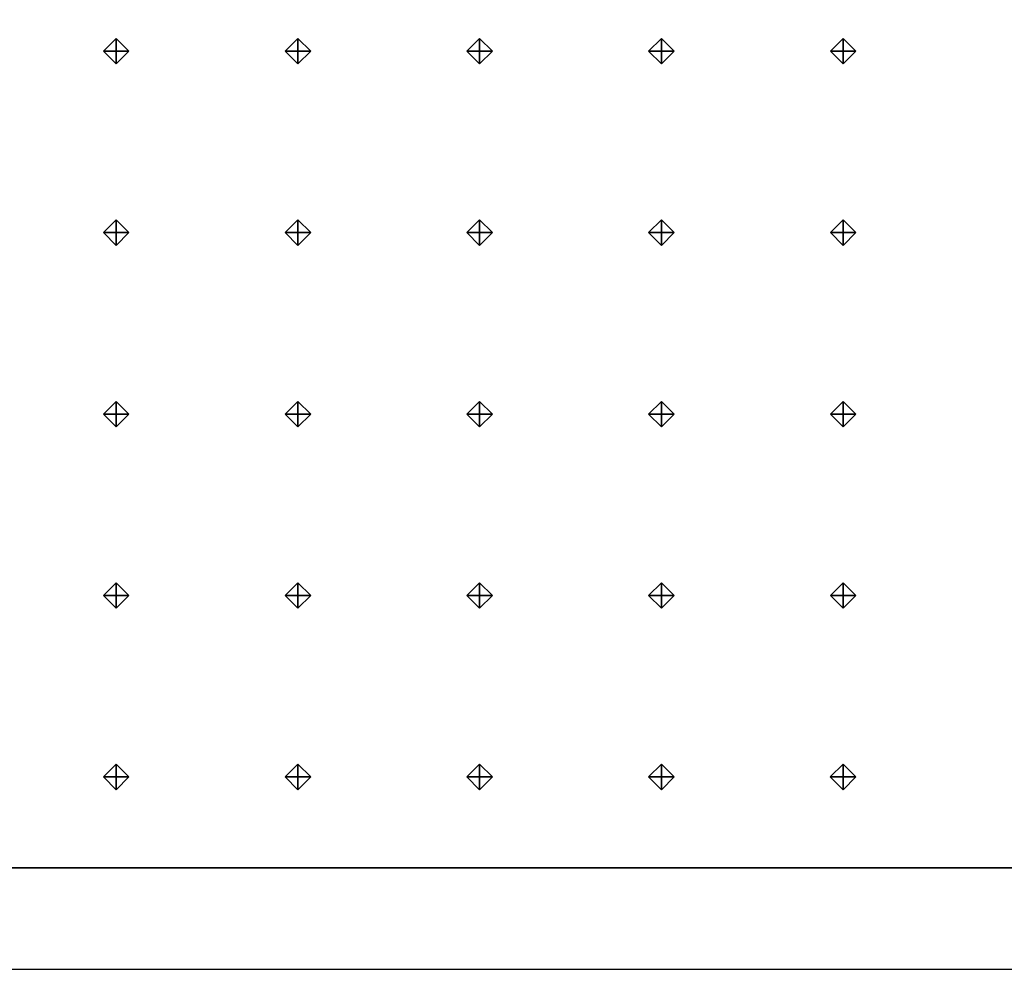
# Model space of a CAD drawing. Header units: inches. Extents: x 0.1 to 82.8, y 0.2 to 48.3.
# Tile 96 of 110: x 42 to 43.9, y 0.2 to 2.1. Entities that reach past the tile are written whole.
import ezdxf

# ---------------------------------------------------------------- set-up
doc = ezdxf.new("R2010")
doc.units = ezdxf.units.IN
doc.header["$MEASUREMENT"] = 0
doc.layers.add('DLX_CALC', color=3, linetype='Continuous', true_color=0x00ff00)
doc.layers.add('DLX_CONT', color=7, linetype='Continuous', true_color=0x969696)

msp = doc.modelspace()

# ---------------------------------------------------------------- linework, layer by layer
at = {"layer": 'DLX_CALC'}
for points in [[(45.5733, 2.913, 0), (0.3485, 2.9132, 0), (0.3485, 0.4132, 0), (45.5733, 0.413, 0), (45.5733, 2.913, 0)], [(0.4956, 0.4132, 0), (45.5733, 0.413, 0)]]:
    msp.add_polyline3d(points, dxfattribs=at)
at = {"layer": 'DLX_CONT'}
for points in [[(0.3485, 0.4132, 0), (45.6485, 0.413, 0)], [(0.3485, 0.4132, 0), (45.5733, 0.413, 0)], [(45.5733, 0.413, 0), (0.3485, 0.4132, 0)], [(45.5733, 0.413, 0), (0.3485, 0.4132, 0)], [(0.3485, 0.4132, 0), (45.5733, 0.413, 0)], [(0.3485, 0.4132, 0), (45.5733, 0.413, 0)], [(45.5733, 0.413, 0), (0.3485, 0.4132, 0)], [(45.5733, 0.413, 0), (0.3485, 0.4132, 0)], [(0.3485, 0.4132, 0), (45.5733, 0.413, 0)], [(45.5733, 0.413, 0), (0.3485, 0.4132, 0)], [(45.5733, 0.413, 0), (0.3485, 0.4132, 0)], [(0.3485, 0.4132, 0), (45.5733, 0.413, 0)], [(0.3485, 0.4132, 0), (45.5733, 0.413, 0)], [(45.5733, 0.413, 0), (0.3485, 0.4132, 0)], [(45.5733, 0.413, 0), (0.3485, 0.4132, 0)], [(0.3485, 0.4132, 0), (45.5733, 0.413, 0)], [(0.3485, 0.4132, 0), (45.5733, 0.413, 0)], [(45.5733, 0.413, 0), (0.3485, 0.4132, 0)], [(45.5733, 0.413, 0), (0.3485, 0.4132, 0)], [(0.3485, 0.4132, 0), (45.5733, 0.413, 0)], [(0.3485, 0.4132, 0), (45.5733, 0.413, 0)], [(45.5733, 0.413, 0), (0.3485, 0.4132, 0)], [(45.5733, 0.413, 0), (0.3485, 0.4132, 0)], [(0.3485, 0.4132, 0), (45.5733, 0.413, 0)], [(0.3485, 0.4132, 0), (45.5733, 0.413, 0)], [(45.5733, 0.413, 0), (0.3485, 0.4132, 0)], [(0.3485, 0.4132, 0), (45.5733, 0.413, 0)], [(45.5733, 0.413, 0), (0.3485, 0.4132, 0)], [(0.3485, 0.4132, 0), (45.5733, 0.413, 0)], [(0.3889, 0.4132, 0), (45.6485, 0.413, 0)], [(45.6485, 0.413, 0), (0.3889, 0.4132, 0)], [(45.6137, 0.413, 0), (0.3889, 0.4132, 0)], [(0.3889, 0.4132, 0), (45.6137, 0.413, 0)], [(45.6485, 0.413, 0), (0.4237, 0.4132, 0)], [(0.4237, 0.4132, 0), (45.6485, 0.413, 0)], [(0.4237, 0.4132, 0), (45.6485, 0.413, 0)], [(45.6137, 0.413, 0), (0.4237, 0.4132, 0)], [(45.6485, 0.413, 0), (0.4237, 0.4132, 0)], [(0.4237, 0.4132, 0), (45.6137, 0.413, 0)], [(0.4237, 0.4132, 0), (45.6137, 0.413, 0)], [(45.6137, 0.413, 0), (0.4237, 0.4132, 0)], [(0.1485, 0.2132, 0), (45.8485, 0.213, 0)]]:
    msp.add_polyline3d(points, dxfattribs=at)

# ---------------------------------------------------------------- meshes
at = {"layer": 'DLX_CALC'}
mesh = msp.add_polyface(dxfattribs=at)
corners = [(42.1746, 1.9952), (42.1996, 2.0202), (42.1746, 2.0202), (42.1996, 2.0202), (42.1746, 2.0452), (42.1746, 2.0202), (42.1746, 2.0452), (42.1496, 2.0202), (42.1746, 2.0202), (42.1496, 2.0202), (42.1746, 1.9952), (42.1746, 2.0202), (42.1996, 2.0202), (42.1746, 1.9952), (42.1746, 2.0202), (42.1746, 2.0452), (42.1996, 2.0202), (42.1746, 2.0202), (42.1496, 2.0202), (42.1746, 2.0452), (42.1746, 2.0202), (42.1746, 1.9952), (42.1496, 2.0202), (42.1746, 2.0202)]
mesh.append_faces([[corners[k] for k in face] for face in [(0, 1, 2), (3, 4, 5), (6, 7, 8), (9, 10, 11), (12, 13, 14), (15, 16, 17), (18, 19, 20), (21, 22, 23)]])
mesh = msp.add_polyface(dxfattribs=at)
corners = [(42.5324, 1.9952), (42.5574, 2.0202), (42.5324, 2.0202), (42.5574, 2.0202), (42.5324, 2.0452), (42.5324, 2.0202), (42.5324, 2.0452), (42.5074, 2.0202), (42.5324, 2.0202), (42.5074, 2.0202), (42.5324, 1.9952), (42.5324, 2.0202), (42.5574, 2.0202), (42.5324, 1.9952), (42.5324, 2.0202), (42.5324, 2.0452), (42.5574, 2.0202), (42.5324, 2.0202), (42.5074, 2.0202), (42.5324, 2.0452), (42.5324, 2.0202), (42.5324, 1.9952), (42.5074, 2.0202), (42.5324, 2.0202)]
mesh.append_faces([[corners[k] for k in face] for face in [(0, 1, 2), (3, 4, 5), (6, 7, 8), (9, 10, 11), (12, 13, 14), (15, 16, 17), (18, 19, 20), (21, 22, 23)]])
mesh = msp.add_polyface(dxfattribs=at)
corners = [(42.8901, 1.9952), (42.9151, 2.0202), (42.8901, 2.0202), (42.9151, 2.0202), (42.8901, 2.0452), (42.8901, 2.0202), (42.8901, 2.0452), (42.8651, 2.0202), (42.8901, 2.0202), (42.8651, 2.0202), (42.8901, 1.9952), (42.8901, 2.0202), (42.9151, 2.0202), (42.8901, 1.9952), (42.8901, 2.0202), (42.8901, 2.0452), (42.9151, 2.0202), (42.8901, 2.0202), (42.8651, 2.0202), (42.8901, 2.0452), (42.8901, 2.0202), (42.8901, 1.9952), (42.8651, 2.0202), (42.8901, 2.0202)]
mesh.append_faces([[corners[k] for k in face] for face in [(0, 1, 2), (3, 4, 5), (6, 7, 8), (9, 10, 11), (12, 13, 14), (15, 16, 17), (18, 19, 20), (21, 22, 23)]])
mesh = msp.add_polyface(dxfattribs=at)
corners = [(43.2479, 1.9952), (43.2729, 2.0202), (43.2479, 2.0202), (43.2729, 2.0202), (43.2479, 2.0452), (43.2479, 2.0202), (43.2479, 2.0452), (43.2229, 2.0202), (43.2479, 2.0202), (43.2229, 2.0202), (43.2479, 1.9952), (43.2479, 2.0202), (43.2729, 2.0202), (43.2479, 1.9952), (43.2479, 2.0202), (43.2479, 2.0452), (43.2729, 2.0202), (43.2479, 2.0202), (43.2229, 2.0202), (43.2479, 2.0452), (43.2479, 2.0202), (43.2479, 1.9952), (43.2229, 2.0202), (43.2479, 2.0202)]
mesh.append_faces([[corners[k] for k in face] for face in [(0, 1, 2), (3, 4, 5), (6, 7, 8), (9, 10, 11), (12, 13, 14), (15, 16, 17), (18, 19, 20), (21, 22, 23)]])
mesh = msp.add_polyface(dxfattribs=at)
corners = [(43.6057, 1.9952), (43.6307, 2.0202), (43.6057, 2.0202), (43.6307, 2.0202), (43.6057, 2.0452), (43.6057, 2.0202), (43.6057, 2.0452), (43.5807, 2.0202), (43.6057, 2.0202), (43.5807, 2.0202), (43.6057, 1.9952), (43.6057, 2.0202), (43.6307, 2.0202), (43.6057, 1.9952), (43.6057, 2.0202), (43.6057, 2.0452), (43.6307, 2.0202), (43.6057, 2.0202), (43.5807, 2.0202), (43.6057, 2.0452), (43.6057, 2.0202), (43.6057, 1.9952), (43.5807, 2.0202), (43.6057, 2.0202)]
mesh.append_faces([[corners[k] for k in face] for face in [(0, 1, 2), (3, 4, 5), (6, 7, 8), (9, 10, 11), (12, 13, 14), (15, 16, 17), (18, 19, 20), (21, 22, 23)]])
mesh = msp.add_polyface(dxfattribs=at)
corners = [(42.1746, 1.638), (42.1996, 1.663), (42.1746, 1.663), (42.1996, 1.663), (42.1746, 1.688), (42.1746, 1.663), (42.1746, 1.688), (42.1496, 1.663), (42.1746, 1.663), (42.1496, 1.663), (42.1746, 1.638), (42.1746, 1.663), (42.1996, 1.663), (42.1746, 1.638), (42.1746, 1.663), (42.1746, 1.688), (42.1996, 1.663), (42.1746, 1.663), (42.1496, 1.663), (42.1746, 1.688), (42.1746, 1.663), (42.1746, 1.638), (42.1496, 1.663), (42.1746, 1.663)]
mesh.append_faces([[corners[k] for k in face] for face in [(0, 1, 2), (3, 4, 5), (6, 7, 8), (9, 10, 11), (12, 13, 14), (15, 16, 17), (18, 19, 20), (21, 22, 23)]])
mesh = msp.add_polyface(dxfattribs=at)
corners = [(42.5324, 1.638), (42.5574, 1.663), (42.5324, 1.663), (42.5574, 1.663), (42.5324, 1.688), (42.5324, 1.663), (42.5324, 1.688), (42.5074, 1.663), (42.5324, 1.663), (42.5074, 1.663), (42.5324, 1.638), (42.5324, 1.663), (42.5574, 1.663), (42.5324, 1.638), (42.5324, 1.663), (42.5324, 1.688), (42.5574, 1.663), (42.5324, 1.663), (42.5074, 1.663), (42.5324, 1.688), (42.5324, 1.663), (42.5324, 1.638), (42.5074, 1.663), (42.5324, 1.663)]
mesh.append_faces([[corners[k] for k in face] for face in [(0, 1, 2), (3, 4, 5), (6, 7, 8), (9, 10, 11), (12, 13, 14), (15, 16, 17), (18, 19, 20), (21, 22, 23)]])
mesh = msp.add_polyface(dxfattribs=at)
corners = [(42.8901, 1.638), (42.9151, 1.663), (42.8901, 1.663), (42.9151, 1.663), (42.8901, 1.688), (42.8901, 1.663), (42.8901, 1.688), (42.8651, 1.663), (42.8901, 1.663), (42.8651, 1.663), (42.8901, 1.638), (42.8901, 1.663), (42.9151, 1.663), (42.8901, 1.638), (42.8901, 1.663), (42.8901, 1.688), (42.9151, 1.663), (42.8901, 1.663), (42.8651, 1.663), (42.8901, 1.688), (42.8901, 1.663), (42.8901, 1.638), (42.8651, 1.663), (42.8901, 1.663)]
mesh.append_faces([[corners[k] for k in face] for face in [(0, 1, 2), (3, 4, 5), (6, 7, 8), (9, 10, 11), (12, 13, 14), (15, 16, 17), (18, 19, 20), (21, 22, 23)]])
mesh = msp.add_polyface(dxfattribs=at)
corners = [(43.2479, 1.638), (43.2729, 1.663), (43.2479, 1.663), (43.2729, 1.663), (43.2479, 1.688), (43.2479, 1.663), (43.2479, 1.688), (43.2229, 1.663), (43.2479, 1.663), (43.2229, 1.663), (43.2479, 1.638), (43.2479, 1.663), (43.2729, 1.663), (43.2479, 1.638), (43.2479, 1.663), (43.2479, 1.688), (43.2729, 1.663), (43.2479, 1.663), (43.2229, 1.663), (43.2479, 1.688), (43.2479, 1.663), (43.2479, 1.638), (43.2229, 1.663), (43.2479, 1.663)]
mesh.append_faces([[corners[k] for k in face] for face in [(0, 1, 2), (3, 4, 5), (6, 7, 8), (9, 10, 11), (12, 13, 14), (15, 16, 17), (18, 19, 20), (21, 22, 23)]])
mesh = msp.add_polyface(dxfattribs=at)
corners = [(43.6057, 1.638), (43.6307, 1.663), (43.6057, 1.663), (43.6307, 1.663), (43.6057, 1.688), (43.6057, 1.663), (43.6057, 1.688), (43.5807, 1.663), (43.6057, 1.663), (43.5807, 1.663), (43.6057, 1.638), (43.6057, 1.663), (43.6307, 1.663), (43.6057, 1.638), (43.6057, 1.663), (43.6057, 1.688), (43.6307, 1.663), (43.6057, 1.663), (43.5807, 1.663), (43.6057, 1.688), (43.6057, 1.663), (43.6057, 1.638), (43.5807, 1.663), (43.6057, 1.663)]
mesh.append_faces([[corners[k] for k in face] for face in [(0, 1, 2), (3, 4, 5), (6, 7, 8), (9, 10, 11), (12, 13, 14), (15, 16, 17), (18, 19, 20), (21, 22, 23)]])
mesh = msp.add_polyface(dxfattribs=at)
corners = [(42.1746, 1.2809), (42.1996, 1.3059), (42.1746, 1.3059), (42.1996, 1.3059), (42.1746, 1.3309), (42.1746, 1.3059), (42.1746, 1.3309), (42.1496, 1.3059), (42.1746, 1.3059), (42.1496, 1.3059), (42.1746, 1.2809), (42.1746, 1.3059), (42.1996, 1.3059), (42.1746, 1.2809), (42.1746, 1.3059), (42.1746, 1.3309), (42.1996, 1.3059), (42.1746, 1.3059), (42.1496, 1.3059), (42.1746, 1.3309), (42.1746, 1.3059), (42.1746, 1.2809), (42.1496, 1.3059), (42.1746, 1.3059)]
mesh.append_faces([[corners[k] for k in face] for face in [(0, 1, 2), (3, 4, 5), (6, 7, 8), (9, 10, 11), (12, 13, 14), (15, 16, 17), (18, 19, 20), (21, 22, 23)]])
mesh = msp.add_polyface(dxfattribs=at)
corners = [(42.5324, 1.2809), (42.5574, 1.3059), (42.5324, 1.3059), (42.5574, 1.3059), (42.5324, 1.3309), (42.5324, 1.3059), (42.5324, 1.3309), (42.5074, 1.3059), (42.5324, 1.3059), (42.5074, 1.3059), (42.5324, 1.2809), (42.5324, 1.3059), (42.5574, 1.3059), (42.5324, 1.2809), (42.5324, 1.3059), (42.5324, 1.3309), (42.5574, 1.3059), (42.5324, 1.3059), (42.5074, 1.3059), (42.5324, 1.3309), (42.5324, 1.3059), (42.5324, 1.2809), (42.5074, 1.3059), (42.5324, 1.3059)]
mesh.append_faces([[corners[k] for k in face] for face in [(0, 1, 2), (3, 4, 5), (6, 7, 8), (9, 10, 11), (12, 13, 14), (15, 16, 17), (18, 19, 20), (21, 22, 23)]])
mesh = msp.add_polyface(dxfattribs=at)
corners = [(42.8901, 1.2809), (42.9151, 1.3059), (42.8901, 1.3059), (42.9151, 1.3059), (42.8901, 1.3309), (42.8901, 1.3059), (42.8901, 1.3309), (42.8651, 1.3059), (42.8901, 1.3059), (42.8651, 1.3059), (42.8901, 1.2809), (42.8901, 1.3059), (42.9151, 1.3059), (42.8901, 1.2809), (42.8901, 1.3059), (42.8901, 1.3309), (42.9151, 1.3059), (42.8901, 1.3059), (42.8651, 1.3059), (42.8901, 1.3309), (42.8901, 1.3059), (42.8901, 1.2809), (42.8651, 1.3059), (42.8901, 1.3059)]
mesh.append_faces([[corners[k] for k in face] for face in [(0, 1, 2), (3, 4, 5), (6, 7, 8), (9, 10, 11), (12, 13, 14), (15, 16, 17), (18, 19, 20), (21, 22, 23)]])
mesh = msp.add_polyface(dxfattribs=at)
corners = [(43.2479, 1.2809), (43.2729, 1.3059), (43.2479, 1.3059), (43.2729, 1.3059), (43.2479, 1.3309), (43.2479, 1.3059), (43.2479, 1.3309), (43.2229, 1.3059), (43.2479, 1.3059), (43.2229, 1.3059), (43.2479, 1.2809), (43.2479, 1.3059), (43.2729, 1.3059), (43.2479, 1.2809), (43.2479, 1.3059), (43.2479, 1.3309), (43.2729, 1.3059), (43.2479, 1.3059), (43.2229, 1.3059), (43.2479, 1.3309), (43.2479, 1.3059), (43.2479, 1.2809), (43.2229, 1.3059), (43.2479, 1.3059)]
mesh.append_faces([[corners[k] for k in face] for face in [(0, 1, 2), (3, 4, 5), (6, 7, 8), (9, 10, 11), (12, 13, 14), (15, 16, 17), (18, 19, 20), (21, 22, 23)]])
mesh = msp.add_polyface(dxfattribs=at)
corners = [(43.6057, 1.2809), (43.6307, 1.3059), (43.6057, 1.3059), (43.6307, 1.3059), (43.6057, 1.3309), (43.6057, 1.3059), (43.6057, 1.3309), (43.5807, 1.3059), (43.6057, 1.3059), (43.5807, 1.3059), (43.6057, 1.2809), (43.6057, 1.3059), (43.6307, 1.3059), (43.6057, 1.2809), (43.6057, 1.3059), (43.6057, 1.3309), (43.6307, 1.3059), (43.6057, 1.3059), (43.5807, 1.3059), (43.6057, 1.3309), (43.6057, 1.3059), (43.6057, 1.2809), (43.5807, 1.3059), (43.6057, 1.3059)]
mesh.append_faces([[corners[k] for k in face] for face in [(0, 1, 2), (3, 4, 5), (6, 7, 8), (9, 10, 11), (12, 13, 14), (15, 16, 17), (18, 19, 20), (21, 22, 23)]])
mesh = msp.add_polyface(dxfattribs=at)
corners = [(42.1746, 0.9238), (42.1996, 0.9488), (42.1746, 0.9488), (42.1996, 0.9488), (42.1746, 0.9738), (42.1746, 0.9488), (42.1746, 0.9738), (42.1496, 0.9488), (42.1746, 0.9488), (42.1496, 0.9488), (42.1746, 0.9238), (42.1746, 0.9488), (42.1996, 0.9488), (42.1746, 0.9238), (42.1746, 0.9488), (42.1746, 0.9738), (42.1996, 0.9488), (42.1746, 0.9488), (42.1496, 0.9488), (42.1746, 0.9738), (42.1746, 0.9488), (42.1746, 0.9238), (42.1496, 0.9488), (42.1746, 0.9488)]
mesh.append_faces([[corners[k] for k in face] for face in [(0, 1, 2), (3, 4, 5), (6, 7, 8), (9, 10, 11), (12, 13, 14), (15, 16, 17), (18, 19, 20), (21, 22, 23)]])
mesh = msp.add_polyface(dxfattribs=at)
corners = [(42.5324, 0.9238), (42.5574, 0.9488), (42.5324, 0.9488), (42.5574, 0.9488), (42.5324, 0.9738), (42.5324, 0.9488), (42.5324, 0.9738), (42.5074, 0.9488), (42.5324, 0.9488), (42.5074, 0.9488), (42.5324, 0.9238), (42.5324, 0.9488), (42.5574, 0.9488), (42.5324, 0.9238), (42.5324, 0.9488), (42.5324, 0.9738), (42.5574, 0.9488), (42.5324, 0.9488), (42.5074, 0.9488), (42.5324, 0.9738), (42.5324, 0.9488), (42.5324, 0.9238), (42.5074, 0.9488), (42.5324, 0.9488)]
mesh.append_faces([[corners[k] for k in face] for face in [(0, 1, 2), (3, 4, 5), (6, 7, 8), (9, 10, 11), (12, 13, 14), (15, 16, 17), (18, 19, 20), (21, 22, 23)]])
mesh = msp.add_polyface(dxfattribs=at)
corners = [(42.8901, 0.9238), (42.9151, 0.9488), (42.8901, 0.9488), (42.9151, 0.9488), (42.8901, 0.9738), (42.8901, 0.9488), (42.8901, 0.9738), (42.8651, 0.9488), (42.8901, 0.9488), (42.8651, 0.9488), (42.8901, 0.9238), (42.8901, 0.9488), (42.9151, 0.9488), (42.8901, 0.9238), (42.8901, 0.9488), (42.8901, 0.9738), (42.9151, 0.9488), (42.8901, 0.9488), (42.8651, 0.9488), (42.8901, 0.9738), (42.8901, 0.9488), (42.8901, 0.9238), (42.8651, 0.9488), (42.8901, 0.9488)]
mesh.append_faces([[corners[k] for k in face] for face in [(0, 1, 2), (3, 4, 5), (6, 7, 8), (9, 10, 11), (12, 13, 14), (15, 16, 17), (18, 19, 20), (21, 22, 23)]])
mesh = msp.add_polyface(dxfattribs=at)
corners = [(43.2479, 0.9238), (43.2729, 0.9488), (43.2479, 0.9488), (43.2729, 0.9488), (43.2479, 0.9738), (43.2479, 0.9488), (43.2479, 0.9738), (43.2229, 0.9488), (43.2479, 0.9488), (43.2229, 0.9488), (43.2479, 0.9238), (43.2479, 0.9488), (43.2729, 0.9488), (43.2479, 0.9238), (43.2479, 0.9488), (43.2479, 0.9738), (43.2729, 0.9488), (43.2479, 0.9488), (43.2229, 0.9488), (43.2479, 0.9738), (43.2479, 0.9488), (43.2479, 0.9238), (43.2229, 0.9488), (43.2479, 0.9488)]
mesh.append_faces([[corners[k] for k in face] for face in [(0, 1, 2), (3, 4, 5), (6, 7, 8), (9, 10, 11), (12, 13, 14), (15, 16, 17), (18, 19, 20), (21, 22, 23)]])
mesh = msp.add_polyface(dxfattribs=at)
corners = [(43.6057, 0.9238), (43.6307, 0.9488), (43.6057, 0.9488), (43.6307, 0.9488), (43.6057, 0.9738), (43.6057, 0.9488), (43.6057, 0.9738), (43.5807, 0.9488), (43.6057, 0.9488), (43.5807, 0.9488), (43.6057, 0.9238), (43.6057, 0.9488), (43.6307, 0.9488), (43.6057, 0.9238), (43.6057, 0.9488), (43.6057, 0.9738), (43.6307, 0.9488), (43.6057, 0.9488), (43.5807, 0.9488), (43.6057, 0.9738), (43.6057, 0.9488), (43.6057, 0.9238), (43.5807, 0.9488), (43.6057, 0.9488)]
mesh.append_faces([[corners[k] for k in face] for face in [(0, 1, 2), (3, 4, 5), (6, 7, 8), (9, 10, 11), (12, 13, 14), (15, 16, 17), (18, 19, 20), (21, 22, 23)]])
mesh = msp.add_polyface(dxfattribs=at)
corners = [(42.1746, 0.5666), (42.1996, 0.5916), (42.1746, 0.5916), (42.1996, 0.5916), (42.1746, 0.6166), (42.1746, 0.5916), (42.1746, 0.6166), (42.1496, 0.5916), (42.1746, 0.5916), (42.1496, 0.5916), (42.1746, 0.5666), (42.1746, 0.5916), (42.1996, 0.5916), (42.1746, 0.5666), (42.1746, 0.5916), (42.1746, 0.6166), (42.1996, 0.5916), (42.1746, 0.5916), (42.1496, 0.5916), (42.1746, 0.6166), (42.1746, 0.5916), (42.1746, 0.5666), (42.1496, 0.5916), (42.1746, 0.5916)]
mesh.append_faces([[corners[k] for k in face] for face in [(0, 1, 2), (3, 4, 5), (6, 7, 8), (9, 10, 11), (12, 13, 14), (15, 16, 17), (18, 19, 20), (21, 22, 23)]])
mesh = msp.add_polyface(dxfattribs=at)
corners = [(42.5324, 0.5666), (42.5574, 0.5916), (42.5324, 0.5916), (42.5574, 0.5916), (42.5324, 0.6166), (42.5324, 0.5916), (42.5324, 0.6166), (42.5074, 0.5916), (42.5324, 0.5916), (42.5074, 0.5916), (42.5324, 0.5666), (42.5324, 0.5916), (42.5574, 0.5916), (42.5324, 0.5666), (42.5324, 0.5916), (42.5324, 0.6166), (42.5574, 0.5916), (42.5324, 0.5916), (42.5074, 0.5916), (42.5324, 0.6166), (42.5324, 0.5916), (42.5324, 0.5666), (42.5074, 0.5916), (42.5324, 0.5916)]
mesh.append_faces([[corners[k] for k in face] for face in [(0, 1, 2), (3, 4, 5), (6, 7, 8), (9, 10, 11), (12, 13, 14), (15, 16, 17), (18, 19, 20), (21, 22, 23)]])
mesh = msp.add_polyface(dxfattribs=at)
corners = [(42.8901, 0.5666), (42.9151, 0.5916), (42.8901, 0.5916), (42.9151, 0.5916), (42.8901, 0.6166), (42.8901, 0.5916), (42.8901, 0.6166), (42.8651, 0.5916), (42.8901, 0.5916), (42.8651, 0.5916), (42.8901, 0.5666), (42.8901, 0.5916), (42.9151, 0.5916), (42.8901, 0.5666), (42.8901, 0.5916), (42.8901, 0.6166), (42.9151, 0.5916), (42.8901, 0.5916), (42.8651, 0.5916), (42.8901, 0.6166), (42.8901, 0.5916), (42.8901, 0.5666), (42.8651, 0.5916), (42.8901, 0.5916)]
mesh.append_faces([[corners[k] for k in face] for face in [(0, 1, 2), (3, 4, 5), (6, 7, 8), (9, 10, 11), (12, 13, 14), (15, 16, 17), (18, 19, 20), (21, 22, 23)]])
mesh = msp.add_polyface(dxfattribs=at)
corners = [(43.2479, 0.5666), (43.2729, 0.5916), (43.2479, 0.5916), (43.2729, 0.5916), (43.2479, 0.6166), (43.2479, 0.5916), (43.2479, 0.6166), (43.2229, 0.5916), (43.2479, 0.5916), (43.2229, 0.5916), (43.2479, 0.5666), (43.2479, 0.5916), (43.2729, 0.5916), (43.2479, 0.5666), (43.2479, 0.5916), (43.2479, 0.6166), (43.2729, 0.5916), (43.2479, 0.5916), (43.2229, 0.5916), (43.2479, 0.6166), (43.2479, 0.5916), (43.2479, 0.5666), (43.2229, 0.5916), (43.2479, 0.5916)]
mesh.append_faces([[corners[k] for k in face] for face in [(0, 1, 2), (3, 4, 5), (6, 7, 8), (9, 10, 11), (12, 13, 14), (15, 16, 17), (18, 19, 20), (21, 22, 23)]])
mesh = msp.add_polyface(dxfattribs=at)
corners = [(43.6056, 0.5666), (43.6306, 0.5916), (43.6056, 0.5916), (43.6306, 0.5916), (43.6056, 0.6166), (43.6056, 0.5916), (43.6056, 0.6166), (43.5806, 0.5916), (43.6056, 0.5916), (43.5806, 0.5916), (43.6056, 0.5666), (43.6056, 0.5916), (43.6306, 0.5916), (43.6056, 0.5666), (43.6056, 0.5916), (43.6056, 0.6166), (43.6306, 0.5916), (43.6056, 0.5916), (43.5806, 0.5916), (43.6056, 0.6166), (43.6056, 0.5916), (43.6056, 0.5666), (43.5806, 0.5916), (43.6056, 0.5916)]
mesh.append_faces([[corners[k] for k in face] for face in [(0, 1, 2), (3, 4, 5), (6, 7, 8), (9, 10, 11), (12, 13, 14), (15, 16, 17), (18, 19, 20), (21, 22, 23)]])

doc.saveas('drawing.dxf')
